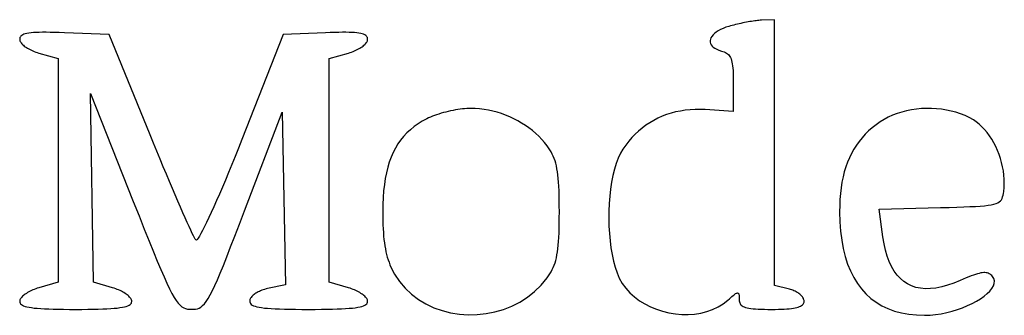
# Model space of a CAD drawing. Header units: metres. Extents: x 7 to 471, y 42 to 513.
# Tile 1 of 85: x 20 to 79, y 50 to 68. Entities that reach past the tile are written whole.
import ezdxf

# ---------------------------------------------------------------- set-up
doc = ezdxf.new("R2010")
doc.units = ezdxf.units.M

msp = doc.modelspace()

# ---------------------------------------------------------------- linework, layer by layer
for p, q in [((64.9111, 67.7333), (64.1174, 67.7016)), ((64.9111, 51.8717), (64.9111, 67.7333)), ((61.6723, 67.1453), (61.5361, 67.0709)), ((61.8247, 67.2153), (61.6723, 67.1453)), ((61.993, 67.2799), (61.8247, 67.2153)), ((62.1771, 67.3386), (61.993, 67.2799)), ((62.2734, 67.3657), (62.1771, 67.3386)), ((62.3729, 67.3925), (62.2734, 67.3657)), ((62.475, 67.4188), (62.3729, 67.3925)), ((62.5792, 67.4445), (62.475, 67.4188)), ((62.685, 67.4696), (62.5792, 67.4445)), ((62.7919, 67.4939), (62.685, 67.4696)), ((62.8993, 67.5174), (62.7919, 67.4939)), ((63.0069, 67.5399), (62.8993, 67.5174)), ((63.114, 67.5614), (63.0069, 67.5399)), ((63.2201, 67.5817), (63.114, 67.5614)), ((63.3248, 67.6008), (63.2201, 67.5817)), ((63.4275, 67.6186), (63.3248, 67.6008)), ((63.5278, 67.6349), (63.4275, 67.6186)), ((63.625, 67.6498), (63.5278, 67.6349)), ((63.7188, 67.663), (63.625, 67.6498)), ((63.8085, 67.6745), (63.7188, 67.663)), ((63.8938, 67.6842), (63.8085, 67.6745)), ((63.974, 67.692), (63.8938, 67.6842)), ((64.0487, 67.6978), (63.974, 67.692)), ((64.1174, 67.7016), (64.0487, 67.6978)), ((19.7599, 66.6205), (19.7556, 66.5646)), ((19.7556, 66.5646), (19.7594, 66.5232)), ((19.7736, 66.6719), (19.7599, 66.6205)), ((19.7973, 66.719), (19.7736, 66.6719)), ((19.8317, 66.7618), (19.7973, 66.719)), ((19.8775, 66.8005), (19.8317, 66.7618)), ((19.9356, 66.8351), (19.8775, 66.8005)), ((20.0065, 66.8658), (19.9356, 66.8351)), ((20.091, 66.8926), (20.0065, 66.8658)), ((20.1898, 66.9158), (20.091, 66.8926)), ((20.3037, 66.9353), (20.1898, 66.9158)), ((20.4334, 66.9513), (20.3037, 66.9353)), ((20.5796, 66.9639), (20.4334, 66.9513)), ((20.743, 66.9732), (20.5796, 66.9639)), ((20.9243, 66.9792), (20.743, 66.9732)), ((21.1243, 66.9822), (20.9243, 66.9792)), ((21.3437, 66.9822), (21.1243, 66.9822)), ((21.5832, 66.9793), (21.3437, 66.9822)), ((21.8436, 66.9737), (21.5832, 66.9793)), ((22.1254, 66.9653), (21.8436, 66.9737)), ((22.4296, 66.9544), (22.1254, 66.9653)), ((25.1037, 66.8514), (22.4296, 66.9544)), ((27.5569, 60.8595), (25.1037, 66.8514)), ((35.5148, 66.8514), (33.0429, 60.5793)), ((38.0421, 66.9551), (35.5148, 66.8514)), ((38.3285, 66.966), (38.0421, 66.9551)), ((38.594, 66.9743), (38.3285, 66.966)), ((38.8394, 66.98), (38.594, 66.9743)), ((39.0652, 66.9828), (38.8394, 66.98)), ((39.2722, 66.9827), (39.0652, 66.9828)), ((39.4611, 66.9797), (39.2722, 66.9827)), ((39.6325, 66.9735), (39.4611, 66.9797)), ((39.787, 66.9642), (39.6325, 66.9735)), ((39.9254, 66.9515), (39.787, 66.9642)), ((40.0482, 66.9354), (39.9254, 66.9515)), ((40.1562, 66.9158), (40.0482, 66.9354)), ((40.25, 66.8927), (40.1562, 66.9158)), ((40.3303, 66.8658), (40.25, 66.8927)), ((40.3977, 66.8351), (40.3303, 66.8658)), ((40.453, 66.8004), (40.3977, 66.8351)), ((40.4967, 66.7618), (40.453, 66.8004)), ((40.5295, 66.719), (40.4967, 66.7618)), ((40.5521, 66.672), (40.5295, 66.719)), ((40.5652, 66.6207), (40.5521, 66.672)), ((40.5694, 66.5649), (40.5652, 66.6207)), ((40.5656, 66.5235), (40.5694, 66.5649)), ((61.0708, 66.5706), (61.0539, 66.4851)), ((61.1053, 66.6566), (61.0708, 66.5706)), ((61.1574, 66.7426), (61.1053, 66.6566)), ((61.2267, 66.8278), (61.1574, 66.7426)), ((61.3131, 66.9114), (61.2267, 66.8278)), ((61.4163, 66.9927), (61.3131, 66.9114)), ((61.5361, 67.0709), (61.4163, 66.9927)), ((19.7594, 66.5232), (19.7706, 66.4805)), ((19.7706, 66.4805), (19.789, 66.4368)), ((19.789, 66.4368), (19.8143, 66.3923)), ((19.8143, 66.3923), (19.846, 66.3471)), ((19.846, 66.3471), (19.884, 66.3016)), ((19.884, 66.3016), (19.928, 66.2559)), ((19.928, 66.2559), (19.9776, 66.2102)), ((19.9776, 66.2102), (20.0325, 66.1647)), ((20.0325, 66.1647), (20.0924, 66.1197)), ((20.0924, 66.1197), (20.1571, 66.0754)), ((20.1571, 66.0754), (20.2262, 66.032)), ((20.2262, 66.032), (20.2994, 65.9897)), ((20.2994, 65.9897), (20.3764, 65.9487)), ((39.9487, 65.9488), (40.0258, 65.9898)), ((40.0258, 65.9898), (40.099, 66.0321)), ((40.099, 66.0321), (40.1681, 66.0756)), ((40.1681, 66.0756), (40.2327, 66.1199)), ((40.2327, 66.1199), (40.2926, 66.1649)), ((40.2926, 66.1649), (40.3475, 66.2104)), ((40.3475, 66.2104), (40.3971, 66.2561)), ((40.3971, 66.2561), (40.441, 66.3019)), ((40.441, 66.3019), (40.479, 66.3474)), ((40.479, 66.3474), (40.5108, 66.3926)), ((40.5108, 66.3926), (40.536, 66.4371)), ((40.536, 66.4371), (40.5544, 66.4809)), ((40.5544, 66.4809), (40.5656, 66.5235)), ((61.0539, 66.4851), (61.055, 66.4011)), ((61.055, 66.4011), (61.0742, 66.3192)), ((61.0742, 66.3192), (61.1119, 66.2401)), ((61.1119, 66.2401), (61.1681, 66.1646)), ((61.1681, 66.1646), (61.2432, 66.0935)), ((61.2432, 66.0935), (61.3373, 66.0274)), ((61.3373, 66.0274), (61.4507, 65.9672)), ((61.4507, 65.9672), (61.5835, 65.9135)), ((20.3764, 65.9487), (20.457, 65.9092)), ((20.457, 65.9092), (20.5408, 65.8715)), ((20.5408, 65.8715), (20.6275, 65.8358)), ((20.6275, 65.8358), (20.7168, 65.8023)), ((20.7168, 65.8023), (20.8084, 65.7711)), ((20.8084, 65.7711), (20.9021, 65.7426)), ((20.9021, 65.7426), (22.0486, 65.4138)), ((22.0486, 65.4138), (22.0486, 52.0612)), ((38.2764, 65.4138), (39.4229, 65.7426)), ((38.2764, 52.0612), (38.2764, 65.4138)), ((39.4229, 65.7426), (39.5166, 65.7711)), ((39.5166, 65.7711), (39.6083, 65.8023)), ((39.6083, 65.8023), (39.6976, 65.8358)), ((39.6976, 65.8358), (39.7844, 65.8716)), ((39.7844, 65.8716), (39.8682, 65.9093)), ((39.8682, 65.9093), (39.9487, 65.9488)), ((61.5835, 65.9135), (61.7361, 65.8671)), ((61.7361, 65.8671), (61.8202, 65.8428)), ((61.8202, 65.8428), (61.8976, 65.8152)), ((61.8976, 65.8152), (61.9686, 65.7836)), ((61.9686, 65.7836), (62.0334, 65.7473)), ((62.0334, 65.7473), (62.0924, 65.7056)), ((62.0924, 65.7056), (62.1457, 65.6579)), ((62.1457, 65.6579), (62.1936, 65.6034)), ((62.1936, 65.6034), (62.2364, 65.5416)), ((62.2364, 65.5416), (62.2743, 65.4716)), ((62.2743, 65.4716), (62.3076, 65.3929)), ((62.3076, 65.3929), (62.3365, 65.3048)), ((62.3365, 65.3048), (62.3613, 65.2065)), ((62.3613, 65.2065), (62.3823, 65.0974)), ((62.3823, 65.0974), (62.3996, 64.9768)), ((62.3996, 64.9768), (62.4136, 64.8441)), ((62.4136, 64.8441), (62.4244, 64.6985)), ((62.4244, 64.6985), (62.4325, 64.5394)), ((62.4325, 64.5394), (62.4379, 64.3661)), ((62.4379, 64.3661), (62.441, 64.1779)), ((62.441, 64.1779), (62.442, 63.9741)), ((62.442, 63.9741), (62.442, 62.2653)), ((24.1653, 52.0605), (23.9952, 63.3236)), ((23.9952, 63.3236), (26.5497, 56.8868)), ((46.4989, 62.4325), (46.3693, 62.4226)), ((46.6237, 62.4386), (46.4989, 62.4325)), ((46.743, 62.4406), (46.6237, 62.4386)), ((47.0042, 62.4339), (46.743, 62.4406)), ((47.2663, 62.4139), (47.0042, 62.4339)), ((73.9948, 62.4404), (73.6937, 62.427)), ((74.2962, 62.4389), (73.9948, 62.4404)), ((74.5965, 62.4226), (74.2962, 62.4389)), ((33.2048, 56.3301), (35.4542, 62.2131)), ((35.4542, 62.2131), (35.6489, 51.9183)), ((44.2138, 61.874), (44.1092, 61.8236)), ((44.3254, 61.9233), (44.2138, 61.874)), ((44.4433, 61.9714), (44.3254, 61.9233)), ((44.5668, 62.0181), (44.4433, 61.9714)), ((44.6953, 62.0632), (44.5668, 62.0181)), ((44.828, 62.1065), (44.6953, 62.0632)), ((44.9642, 62.148), (44.828, 62.1065)), ((45.1033, 62.1874), (44.9642, 62.148)), ((45.2445, 62.2246), (45.1033, 62.1874)), ((45.3872, 62.2594), (45.2445, 62.2246)), ((45.5307, 62.2916), (45.3872, 62.2594)), ((45.6743, 62.3212), (45.5307, 62.2916)), ((45.8173, 62.3478), (45.6743, 62.3212)), ((45.959, 62.3715), (45.8173, 62.3478)), ((46.0986, 62.3919), (45.959, 62.3715)), ((46.2357, 62.409), (46.0986, 62.3919)), ((46.3693, 62.4226), (46.2357, 62.409)), ((47.5288, 62.381), (47.2663, 62.4139)), ((47.7907, 62.3357), (47.5288, 62.381)), ((48.0515, 62.2782), (47.7907, 62.3357)), ((48.3102, 62.209), (48.0515, 62.2782)), ((48.5663, 62.1284), (48.3102, 62.209)), ((48.8188, 62.0367), (48.5663, 62.1284)), ((49.0672, 61.9344), (48.8188, 62.0367)), ((49.3105, 61.8218), (49.0672, 61.9344)), ((57.9343, 61.8547), (57.6873, 61.7281)), ((58.1886, 61.968), (57.9343, 61.8547)), ((58.45, 62.0678), (58.1886, 61.968)), ((58.7182, 62.1541), (58.45, 62.0678)), ((58.993, 62.2267), (58.7182, 62.1541)), ((59.2741, 62.2855), (58.993, 62.2267)), ((59.5614, 62.3303), (59.2741, 62.2855)), ((59.8544, 62.3612), (59.5614, 62.3303)), ((60.1531, 62.3779), (59.8544, 62.3612)), ((60.4572, 62.3803), (60.1531, 62.3779)), ((60.7663, 62.3683), (60.4572, 62.3803)), ((62.442, 62.2653), (60.7663, 62.3683)), ((71.7107, 61.9185), (71.4616, 61.787)), ((71.9711, 62.0354), (71.7107, 61.9185)), ((72.2414, 62.1375), (71.9711, 62.0354)), ((72.5203, 62.2249), (72.2414, 62.1375)), ((72.8063, 62.2976), (72.5203, 62.2249)), ((73.0981, 62.3555), (72.8063, 62.2976)), ((73.3944, 62.3987), (73.0981, 62.3555)), ((73.6937, 62.427), (73.3944, 62.3987)), ((74.8945, 62.3913), (74.5965, 62.4226)), ((75.1887, 62.345), (74.8945, 62.3913)), ((75.4777, 62.2837), (75.1887, 62.345)), ((75.7603, 62.2075), (75.4777, 62.2837)), ((76.035, 62.1161), (75.7603, 62.2075)), ((76.3005, 62.0098), (76.035, 62.1161)), ((76.5554, 61.8882), (76.3005, 62.0098)), ((76.7983, 61.7516), (76.5554, 61.8882)), ((43.3461, 61.3524), (43.1228, 61.1718)), ((43.5848, 61.521), (43.3461, 61.3524)), ((43.8391, 61.6779), (43.5848, 61.521)), ((44.1092, 61.8236), (43.8391, 61.6779)), ((49.5481, 61.6993), (49.3105, 61.8218)), ((49.7792, 61.5672), (49.5481, 61.6993)), ((50.0031, 61.4259), (49.7792, 61.5672)), ((50.219, 61.2759), (50.0031, 61.4259)), ((50.4261, 61.1174), (50.219, 61.2759)), ((56.9927, 61.2695), (56.7774, 61.0907)), ((57.2163, 61.4354), (56.9927, 61.2695)), ((57.4479, 61.5883), (57.2163, 61.4354)), ((57.6873, 61.7281), (57.4479, 61.5883)), ((70.7518, 61.2889), (70.5352, 61.0993)), ((70.9818, 61.4694), (70.7518, 61.2889)), ((71.2251, 61.6409), (70.9818, 61.4694)), ((71.4616, 61.787), (71.2251, 61.6409)), ((76.9762, 61.6324), (76.7983, 61.7516)), ((77.148, 61.4961), (76.9762, 61.6324)), ((77.3132, 61.3439), (77.148, 61.4961)), ((77.4713, 61.1769), (77.3132, 61.3439)), ((27.7583, 60.369), (27.5569, 60.8595)), ((42.7217, 60.7724), (42.5434, 60.5527)), ((42.9148, 60.9786), (42.7217, 60.7724)), ((43.1228, 61.1718), (42.9148, 60.9786)), ((50.6237, 60.9508), (50.4261, 61.1174)), ((50.8111, 60.7765), (50.6237, 60.9508)), ((50.9874, 60.5948), (50.8111, 60.7765)), ((56.3728, 60.6951), (56.1839, 60.4785)), ((56.5707, 60.8992), (56.3728, 60.6951)), ((56.7774, 61.0907), (56.5707, 60.8992)), ((70.1416, 60.6916), (69.9644, 60.4732)), ((70.3319, 60.9003), (70.1416, 60.6916)), ((70.5352, 61.0993), (70.3319, 60.9003)), ((77.6218, 60.9965), (77.4713, 61.1769)), ((77.7642, 60.8037), (77.6218, 60.9965)), ((77.8979, 60.5998), (77.7642, 60.8037)), ((27.9572, 59.8872), (27.7583, 60.369)), ((33.0429, 60.5793), (32.8401, 60.0678)), ((42.3796, 60.3192), (42.2302, 60.0713)), ((42.5434, 60.5527), (42.3796, 60.3192)), ((51.152, 60.4062), (50.9874, 60.5948)), ((51.3041, 60.211), (51.152, 60.4062)), ((51.3908, 60.0888), (51.3041, 60.211)), ((51.4706, 59.967), (51.3908, 60.0888)), ((56.0042, 60.2495), (55.8341, 60.0082)), ((56.1839, 60.4785), (56.0042, 60.2495)), ((69.8001, 60.2447), (69.6487, 60.006)), ((69.9644, 60.4732), (69.8001, 60.2447)), ((78.0224, 60.386), (77.8979, 60.5998)), ((78.1373, 60.1636), (78.0224, 60.386)), ((78.242, 59.9336), (78.1373, 60.1636)), ((28.153, 59.4159), (27.9572, 59.8872)), ((32.6397, 59.5691), (32.4427, 59.0849)), ((32.8401, 60.0678), (32.6397, 59.5691)), ((41.9734, 59.5307), (41.8657, 59.237)), ((42.0948, 59.8086), (41.9734, 59.5307)), ((42.2302, 60.0713), (42.0948, 59.8086)), ((51.5439, 59.8442), (51.4706, 59.967)), ((51.6109, 59.7191), (51.5439, 59.8442)), ((51.6719, 59.5902), (51.6109, 59.7191)), ((51.727, 59.4562), (51.6719, 59.5902)), ((55.6879, 59.7595), (55.5553, 59.4741)), ((55.8341, 60.0082), (55.6879, 59.7595)), ((69.3841, 59.4971), (69.2707, 59.2265)), ((69.5101, 59.7569), (69.3841, 59.4971)), ((69.6487, 60.006), (69.5101, 59.7569)), ((78.336, 59.6974), (78.242, 59.9336)), ((78.4187, 59.4561), (78.336, 59.6974)), ((28.3447, 58.9566), (28.153, 59.4159)), ((28.5318, 58.5109), (28.3447, 58.9566)), ((32.4427, 59.0849), (32.2496, 58.6167)), ((41.7715, 58.9272), (41.6905, 58.6008)), ((41.8657, 59.237), (41.7715, 58.9272)), ((51.7766, 59.3157), (51.727, 59.4562)), ((51.821, 59.1674), (51.7766, 59.3157)), ((51.8603, 59.0098), (51.821, 59.1674)), ((51.8948, 58.8415), (51.8603, 59.0098)), ((55.4364, 59.1557), (55.3315, 58.8081)), ((55.5553, 59.4741), (55.4364, 59.1557)), ((69.1698, 58.9448), (69.0812, 58.6518)), ((69.2707, 59.2265), (69.1698, 58.9448)), ((78.4898, 59.2109), (78.4187, 59.4561)), ((78.5486, 58.963), (78.4898, 59.2109)), ((78.5946, 58.7137), (78.5486, 58.963)), ((28.7135, 58.0806), (28.5318, 58.5109)), ((32.2496, 58.6167), (32.0612, 58.166)), ((41.6905, 58.6008), (41.6226, 58.2573)), ((51.9249, 58.6611), (51.8948, 58.8415)), ((51.9507, 58.4674), (51.9249, 58.6611)), ((51.9725, 58.2589), (51.9507, 58.4674)), ((55.2405, 58.435), (55.1637, 58.0401)), ((55.3315, 58.8081), (55.2405, 58.435)), ((69.0049, 58.3474), (68.9409, 58.0313)), ((69.0812, 58.6518), (69.0049, 58.3474)), ((78.6274, 58.4641), (78.5946, 58.7137)), ((78.6464, 58.2155), (78.6274, 58.4641)), ((28.8891, 57.6673), (28.7135, 58.0806)), ((31.8782, 57.7346), (31.7014, 57.3239)), ((32.0612, 58.166), (31.8782, 57.7346)), ((41.5675, 57.8963), (41.525, 57.5173)), ((41.6226, 58.2573), (41.5675, 57.8963)), ((51.9905, 58.0341), (51.9725, 58.2589)), ((52.0051, 57.7918), (51.9905, 58.0341)), ((52.0164, 57.5305), (52.0051, 57.7918)), ((55.1637, 58.0401), (55.101, 57.6271)), ((68.9409, 58.0313), (68.8889, 57.7033)), ((78.6155, 57.4872), (78.6409, 57.7258)), ((78.6409, 57.7258), (78.651, 57.969)), ((78.651, 57.969), (78.6464, 58.2155)), ((29.0579, 57.2725), (28.8891, 57.6673)), ((29.2192, 56.8981), (29.0579, 57.2725)), ((31.7014, 57.3239), (31.5314, 56.9355)), ((41.525, 57.5173), (41.4949, 57.1199)), ((52.0248, 57.2489), (52.0164, 57.5305)), ((52.0305, 56.9455), (52.0248, 57.2489)), ((55.0526, 57.1998), (55.0186, 56.7619)), ((55.101, 57.6271), (55.0526, 57.1998)), ((68.8489, 57.3631), (68.8209, 57.0107)), ((68.8889, 57.7033), (68.8489, 57.3631)), ((78.5203, 57.0702), (78.5524, 57.1582)), ((78.5524, 57.1582), (78.5772, 57.2566)), ((78.5772, 57.2566), (78.5974, 57.366)), ((78.5974, 57.366), (78.6155, 57.4872)), ((26.5497, 56.8868), (26.8944, 56.0195)), ((29.3722, 56.5455), (29.2192, 56.8981)), ((29.5163, 56.2165), (29.3722, 56.5455)), ((31.369, 56.571), (31.215, 56.2319)), ((31.5314, 56.9355), (31.369, 56.571)), ((41.4771, 56.7036), (41.4711, 56.2681)), ((41.4949, 57.1199), (41.4771, 56.7036)), ((52.0337, 56.619), (52.0305, 56.9455)), ((52.0347, 56.2681), (52.0337, 56.619)), ((55.0186, 56.7619), (54.9991, 56.317)), ((68.8046, 56.6457), (68.8001, 56.2681)), ((68.8209, 57.0107), (68.8046, 56.6457)), ((75.3432, 56.5343), (75.8055, 56.5481)), ((75.8055, 56.5481), (76.2205, 56.5621)), ((76.2205, 56.5621), (76.5908, 56.577)), ((76.5908, 56.577), (76.9191, 56.5934)), ((76.9191, 56.5934), (77.208, 56.612)), ((77.208, 56.612), (77.4603, 56.6335)), ((77.4603, 56.6335), (77.6786, 56.6586)), ((77.6786, 56.6586), (77.8655, 56.688)), ((77.8655, 56.688), (78.0237, 56.7223)), ((78.0237, 56.7223), (78.156, 56.7623)), ((78.156, 56.7623), (78.2648, 56.8085)), ((78.2648, 56.8085), (78.353, 56.8618)), ((78.353, 56.8618), (78.4232, 56.9227)), ((78.4232, 56.9227), (78.4781, 56.9919)), ((78.4781, 56.9919), (78.5203, 57.0702)), ((26.8944, 56.0195), (27.2082, 55.2336)), ((29.6507, 55.9127), (29.5163, 56.2165)), ((31.215, 56.2319), (31.07, 55.9199)), ((32.9011, 55.5369), (33.2048, 56.3301)), ((41.4711, 56.2681), (41.4725, 55.9973)), ((41.4725, 55.9973), (41.4767, 55.7393)), ((52.0337, 55.9171), (52.0347, 56.2681)), ((54.9991, 56.317), (54.9941, 55.869)), ((68.8001, 56.2681), (68.8152, 55.6765)), ((71.1687, 56.4187), (74.8309, 56.5199)), ((71.393, 54.7818), (71.1687, 56.4187)), ((74.8309, 56.5199), (75.3432, 56.5343)), ((29.7746, 55.6358), (29.6507, 55.9127)), ((29.8875, 55.3873), (29.7746, 55.6358)), ((29.9885, 55.1691), (29.8875, 55.3873)), ((30.81, 55.3832), (30.6964, 55.1617)), ((30.9348, 55.6364), (30.81, 55.3832)), ((31.07, 55.9199), (30.9348, 55.6364)), ((32.6244, 54.8182), (32.9011, 55.5369)), ((41.4767, 55.7393), (41.4839, 55.4935)), ((41.4839, 55.4935), (41.4942, 55.2592)), ((52.0248, 55.2872), (52.0305, 55.5906)), ((52.0305, 55.5906), (52.0337, 55.9171)), ((54.9941, 55.869), (55.0039, 55.4216)), ((55.0039, 55.4216), (55.0285, 54.9785)), ((68.8152, 55.6765), (68.8562, 55.1136)), ((27.2082, 55.2336), (27.4932, 54.5249)), ((30.0769, 54.9826), (29.9885, 55.1691)), ((30.1521, 54.8295), (30.0769, 54.9826)), ((30.2133, 54.7115), (30.1521, 54.8295)), ((30.5058, 54.8202), (30.4302, 54.7034)), ((30.5948, 54.9735), (30.5058, 54.8202)), ((30.6964, 55.1617), (30.5948, 54.9735)), ((32.3728, 54.1702), (32.6244, 54.8182)), ((41.4942, 55.2592), (41.5077, 55.0358)), ((41.5077, 55.0358), (41.5246, 54.8225)), ((41.5246, 54.8225), (41.5449, 54.6189)), ((52.0051, 54.7443), (52.0164, 55.0056)), ((52.0164, 55.0056), (52.0248, 55.2872)), ((55.0285, 54.9785), (55.0679, 54.5433)), ((68.8562, 55.1136), (68.9232, 54.5797)), ((71.4611, 54.3658), (71.393, 54.7818)), ((27.4932, 54.5249), (27.7517, 53.8896)), ((30.2598, 54.6303), (30.2133, 54.7115)), ((30.2909, 54.5874), (30.2598, 54.6303)), ((30.322, 54.5854), (30.2909, 54.5874)), ((30.3687, 54.6246), (30.322, 54.5854)), ((30.4302, 54.7034), (30.3687, 54.6246)), ((41.5449, 54.6189), (41.5688, 54.4242)), ((41.5688, 54.4242), (41.5963, 54.2379)), ((41.5963, 54.2379), (41.6277, 54.0592)), ((51.9507, 54.0687), (51.9725, 54.2772)), ((51.9725, 54.2772), (51.9905, 54.502)), ((51.9905, 54.502), (52.0051, 54.7443)), ((55.0679, 54.5433), (55.1224, 54.1199)), ((68.9232, 54.5797), (69.0158, 54.0749)), ((71.5471, 53.9795), (71.4611, 54.3658)), ((27.7517, 53.8896), (27.9857, 53.3237)), ((32.1444, 53.5893), (32.3728, 54.1702)), ((41.6277, 54.0592), (41.6631, 53.8875)), ((41.6631, 53.8875), (41.7025, 53.7223)), ((41.7025, 53.7223), (41.7461, 53.5628)), ((51.8603, 53.5263), (51.8948, 53.6946)), ((51.8948, 53.6946), (51.9249, 53.8749)), ((51.9249, 53.8749), (51.9507, 54.0687)), ((55.1224, 54.1199), (55.1919, 53.712)), ((55.1919, 53.712), (55.2767, 53.3232)), ((69.0158, 54.0749), (69.134, 53.5993)), ((69.134, 53.5993), (69.2776, 53.1532)), ((71.651, 53.6228), (71.5471, 53.9795)), ((71.7725, 53.2959), (71.651, 53.6228)), ((27.9857, 53.3237), (28.1975, 52.8231)), ((31.7491, 52.6144), (31.9371, 53.072)), ((31.9371, 53.072), (32.1444, 53.5893)), ((41.7461, 53.5628), (41.794, 53.4084)), ((41.794, 53.4084), (41.8463, 53.2586)), ((41.8463, 53.2586), (41.9032, 53.1126)), ((41.9032, 53.1126), (41.9648, 52.9698)), ((51.6719, 52.9459), (51.727, 53.0799)), ((51.727, 53.0799), (51.7766, 53.2204)), ((51.7766, 53.2204), (51.821, 53.3687)), ((51.821, 53.3687), (51.8603, 53.5263)), ((55.2767, 53.3232), (55.3768, 52.9573)), ((69.2776, 53.1532), (69.4465, 52.7367)), ((71.9117, 52.9988), (71.7725, 53.2959)), ((28.1975, 52.8231), (28.3892, 52.384)), ((31.5783, 52.2131), (31.7491, 52.6144)), ((41.9648, 52.9698), (42.0312, 52.8296)), ((42.0312, 52.8296), (42.1025, 52.6913)), ((42.1025, 52.6913), (42.1788, 52.5544)), ((42.1788, 52.5544), (42.4744, 52.1064)), ((51.3041, 52.3251), (51.3908, 52.4473)), ((51.3908, 52.4473), (51.4706, 52.5691)), ((51.4706, 52.5691), (51.5439, 52.6919)), ((51.5439, 52.6919), (51.6109, 52.817)), ((51.6109, 52.817), (51.6719, 52.9459)), ((55.3768, 52.9573), (55.4922, 52.6181)), ((55.4922, 52.6181), (55.6232, 52.3092)), ((69.4465, 52.7367), (69.6406, 52.35)), ((72.0682, 52.7317), (71.9117, 52.9988)), ((72.2421, 52.4945), (72.0682, 52.7317)), ((72.4331, 52.2873), (72.2421, 52.4945)), ((76.6657, 52.4419), (76.521, 52.3855)), ((76.8, 52.4911), (76.6657, 52.4419)), ((76.9243, 52.5332), (76.8, 52.4911)), ((77.0394, 52.5682), (76.9243, 52.5332)), ((77.1457, 52.5963), (77.0394, 52.5682)), ((77.2437, 52.6174), (77.1457, 52.5963)), ((77.3342, 52.6316), (77.2437, 52.6174)), ((77.4175, 52.6391), (77.3342, 52.6316)), ((77.4944, 52.6398), (77.4175, 52.6391)), ((77.5653, 52.6339), (77.4944, 52.6398)), ((77.6309, 52.6215), (77.5653, 52.6339)), ((77.6916, 52.6025), (77.6309, 52.6215)), ((77.7481, 52.5771), (77.6916, 52.6025)), ((77.801, 52.5453), (77.7481, 52.5771)), ((77.8507, 52.5073), (77.801, 52.5453)), ((77.8979, 52.463), (77.8507, 52.5073)), ((77.9431, 52.4125), (77.8979, 52.463)), ((22.0486, 52.0612), (20.9021, 51.7324)), ((25.3118, 51.732), (24.1653, 52.0605)), ((28.3892, 52.384), (28.5629, 52.0022)), ((28.5629, 52.0022), (28.7207, 51.6739)), ((31.2805, 51.5644), (31.4227, 51.8643)), ((31.4227, 51.8643), (31.5783, 52.2131)), ((35.6489, 51.9183), (34.5814, 51.6841)), ((39.4229, 51.7324), (38.2764, 52.0612)), ((42.4744, 52.1064), (42.8146, 51.7037)), ((50.5564, 51.5092), (50.9494, 51.8935)), ((50.9494, 51.8935), (51.3041, 52.3251)), ((55.6232, 52.3092), (55.7968, 51.9949)), ((55.7968, 51.9949), (56.007, 51.7028)), ((65.793, 51.6505), (64.9111, 51.8717)), ((69.6406, 52.35), (69.8597, 51.9932)), ((69.8597, 51.9932), (70.1036, 51.6665)), ((72.6412, 52.1103), (72.4331, 52.2873)), ((72.8661, 51.9635), (72.6412, 52.1103)), ((73.1079, 51.847), (72.8661, 51.9635)), ((73.3664, 51.7607), (73.1079, 51.847)), ((75.2598, 51.8849), (74.9041, 51.7874)), ((75.6312, 52.0131), (75.2598, 51.8849)), ((76.0183, 52.1723), (75.6312, 52.0131)), ((76.1978, 52.2507), (76.0183, 52.1723)), ((76.3652, 52.3218), (76.1978, 52.2507)), ((76.521, 52.3855), (76.3652, 52.3218)), ((77.9094, 51.6946), (77.9981, 51.8477)), ((78.0238, 52.2816), (77.9431, 52.4125)), ((77.9981, 51.8477), (78.0486, 51.9976)), ((78.0581, 52.1427), (78.0238, 52.2816)), ((78.0486, 51.9976), (78.0581, 52.1427)), ((19.9776, 51.2709), (19.928, 51.2262)), ((20.0325, 51.3155), (19.9776, 51.2709)), ((20.0924, 51.3596), (20.0325, 51.3155)), ((20.1571, 51.4032), (20.0924, 51.3596)), ((20.2262, 51.4459), (20.1571, 51.4032)), ((20.2994, 51.4875), (20.2262, 51.4459)), ((20.3764, 51.528), (20.2994, 51.4875)), ((20.457, 51.5669), (20.3764, 51.528)), ((20.5408, 51.6042), (20.457, 51.5669)), ((20.6275, 51.6396), (20.5408, 51.6042)), ((20.7168, 51.6729), (20.6275, 51.6396)), ((20.8084, 51.7039), (20.7168, 51.6729)), ((20.9021, 51.7324), (20.8084, 51.7039)), ((25.4055, 51.7036), (25.3118, 51.732)), ((25.4972, 51.6727), (25.4055, 51.7036)), ((25.5865, 51.6394), (25.4972, 51.6727)), ((25.6732, 51.604), (25.5865, 51.6394)), ((25.757, 51.5668), (25.6732, 51.604)), ((25.8376, 51.5278), (25.757, 51.5668)), ((25.9147, 51.4875), (25.8376, 51.5278)), ((25.9879, 51.4458), (25.9147, 51.4875)), ((26.0569, 51.4031), (25.9879, 51.4458)), ((26.1216, 51.3596), (26.0569, 51.4031)), ((26.1815, 51.3154), (26.1216, 51.3596)), ((26.2364, 51.2709), (26.1815, 51.3154)), ((26.286, 51.2262), (26.2364, 51.2709)), ((28.7207, 51.6739), (28.865, 51.395)), ((28.865, 51.395), (28.9977, 51.1615)), ((31.028, 51.0967), (31.1496, 51.3098)), ((31.1496, 51.3098), (31.2805, 51.5644)), ((33.6744, 51.2471), (33.6335, 51.2045)), ((33.7206, 51.2893), (33.6744, 51.2471)), ((33.7717, 51.3307), (33.7206, 51.2893)), ((33.8275, 51.3712), (33.7717, 51.3307)), ((33.8877, 51.4106), (33.8275, 51.3712)), ((33.952, 51.4487), (33.8877, 51.4106)), ((34.0202, 51.4854), (33.952, 51.4487)), ((34.0919, 51.5203), (34.0202, 51.4854)), ((34.1669, 51.5534), (34.0919, 51.5203)), ((34.2449, 51.5844), (34.1669, 51.5534)), ((34.3257, 51.6132), (34.2449, 51.5844)), ((34.4088, 51.6395), (34.3257, 51.6132)), ((34.4942, 51.6632), (34.4088, 51.6395)), ((34.5814, 51.6841), (34.4942, 51.6632)), ((39.5166, 51.7039), (39.4229, 51.7324)), ((39.6083, 51.6729), (39.5166, 51.7039)), ((39.6976, 51.6396), (39.6083, 51.6729)), ((39.7844, 51.6042), (39.6976, 51.6396)), ((39.8682, 51.5669), (39.7844, 51.6042)), ((39.9487, 51.528), (39.8682, 51.5669)), ((40.0258, 51.4875), (39.9487, 51.528)), ((40.099, 51.4459), (40.0258, 51.4875)), ((40.1681, 51.4032), (40.099, 51.4459)), ((40.2327, 51.3596), (40.1681, 51.4032)), ((40.2926, 51.3155), (40.2327, 51.3596)), ((40.3475, 51.2709), (40.2926, 51.3155)), ((40.3971, 51.2262), (40.3475, 51.2709)), ((42.8146, 51.7037), (43.1946, 51.3464)), ((43.1946, 51.3464), (43.61, 51.0345)), ((50.1298, 51.1721), (50.5564, 51.5092)), ((56.007, 51.7028), (56.2504, 51.4333)), ((56.2504, 51.4333), (56.5233, 51.1872)), ((62.3588, 51.2156), (62.4245, 51.2705)), ((62.4245, 51.2705), (62.4834, 51.3171)), ((62.4834, 51.3171), (62.5357, 51.3553)), ((62.5357, 51.3553), (62.5819, 51.3854)), ((62.5819, 51.3854), (62.6224, 51.4072)), ((62.6224, 51.4072), (62.6574, 51.4207)), ((62.6574, 51.4207), (62.6875, 51.426)), ((62.6875, 51.426), (62.7128, 51.4232)), ((62.7128, 51.4232), (62.734, 51.4121)), ((62.734, 51.4121), (62.7512, 51.3929)), ((62.7512, 51.3929), (62.7649, 51.3655)), ((62.7649, 51.3655), (62.7755, 51.33)), ((62.7755, 51.33), (62.7833, 51.2864)), ((62.7833, 51.2864), (62.7887, 51.2347)), ((65.8651, 51.6308), (65.793, 51.6505)), ((65.9356, 51.6083), (65.8651, 51.6308)), ((66.0043, 51.5832), (65.9356, 51.6083)), ((66.071, 51.5556), (66.0043, 51.5832)), ((66.1355, 51.5258), (66.071, 51.5556)), ((66.1975, 51.494), (66.1355, 51.5258)), ((66.2567, 51.4603), (66.1975, 51.494)), ((66.313, 51.425), (66.2567, 51.4603)), ((66.3662, 51.3881), (66.313, 51.425)), ((66.4159, 51.35), (66.3662, 51.3881)), ((66.462, 51.3107), (66.4159, 51.35)), ((66.5042, 51.2705), (66.462, 51.3107)), ((66.5424, 51.2296), (66.5042, 51.2705)), ((70.1036, 51.6665), (70.3723, 51.3701)), ((70.3723, 51.3701), (70.6655, 51.1042)), ((73.6414, 51.705), (73.3664, 51.7607)), ((73.9328, 51.6797), (73.6414, 51.705)), ((74.2404, 51.6849), (73.9328, 51.6797)), ((74.5642, 51.7208), (74.2404, 51.6849)), ((74.9041, 51.7874), (74.5642, 51.7208)), ((77.4419, 51.2323), (77.6286, 51.3854)), ((77.6286, 51.3854), (77.7853, 51.54)), ((77.7853, 51.54), (77.9094, 51.6946)), ((19.7594, 50.9654), (19.7556, 50.9252)), ((19.7556, 50.9252), (19.7614, 50.8719)), ((19.7706, 51.0069), (19.7594, 50.9654)), ((19.7614, 50.8719), (19.7796, 50.8223)), ((19.789, 51.0494), (19.7706, 51.0069)), ((19.7796, 50.8223), (19.8108, 50.7763)), ((19.8143, 51.0928), (19.789, 51.0494)), ((19.8108, 50.7763), (19.856, 50.7339)), ((19.846, 51.1369), (19.8143, 51.0928)), ((19.884, 51.1814), (19.846, 51.1369)), ((19.856, 50.7339), (19.9157, 50.695)), ((19.928, 51.2262), (19.884, 51.1814)), ((19.9157, 50.695), (19.9909, 50.6594)), ((19.9909, 50.6594), (20.0824, 50.627)), ((26.1315, 50.627), (26.2229, 50.6594)), ((26.2229, 50.6594), (26.2982, 50.695)), ((26.3299, 51.1814), (26.286, 51.2262)), ((26.2982, 50.695), (26.3579, 50.7339)), ((26.3679, 51.1369), (26.3299, 51.1814)), ((26.3579, 50.7339), (26.403, 50.7763)), ((26.3996, 51.0928), (26.3679, 51.1369)), ((26.4249, 51.0494), (26.3996, 51.0928)), ((26.403, 50.7763), (26.4343, 50.8223)), ((26.4433, 51.0069), (26.4249, 51.0494)), ((26.4343, 50.8223), (26.4524, 50.8719)), ((26.4545, 50.9654), (26.4433, 51.0069)), ((26.4524, 50.8719), (26.4583, 50.9252)), ((26.4583, 50.9252), (26.4545, 50.9654)), ((28.9977, 51.1615), (29.1211, 50.9695)), ((29.1211, 50.9695), (29.2372, 50.815)), ((29.2372, 50.815), (29.3484, 50.6941)), ((29.3484, 50.6941), (29.4566, 50.6026)), ((30.5959, 50.5874), (30.6997, 50.6705)), ((30.6997, 50.6705), (30.8051, 50.7807)), ((30.8051, 50.7807), (30.9138, 50.9216)), ((30.9138, 50.9216), (31.028, 51.0967)), ((33.5174, 50.9902), (33.5139, 50.9485)), ((33.5139, 50.9485), (33.5194, 50.8908)), ((33.5279, 51.0326), (33.5174, 50.9902)), ((33.5194, 50.8908), (33.5367, 50.8374)), ((33.5451, 51.0754), (33.5279, 51.0326)), ((33.5367, 50.8374), (33.5668, 50.7881)), ((33.5685, 51.1184), (33.5451, 51.0754)), ((33.5668, 50.7881), (33.6107, 50.7429)), ((33.5981, 51.1615), (33.5685, 51.1184)), ((33.6335, 51.2045), (33.5981, 51.1615)), ((33.6107, 50.7429), (33.6695, 50.7016)), ((33.6695, 50.7016), (33.7442, 50.664)), ((33.7442, 50.664), (33.8359, 50.63)), ((40.2284, 50.6262), (40.324, 50.6586)), ((40.324, 50.6586), (40.4026, 50.6943)), ((40.441, 51.1814), (40.3971, 51.2262)), ((40.4026, 50.6943), (40.465, 50.7333)), ((40.479, 51.1369), (40.441, 51.1814)), ((40.465, 50.7333), (40.5119, 50.7758)), ((40.5108, 51.0928), (40.479, 51.1369)), ((40.536, 51.0494), (40.5108, 51.0928)), ((40.5119, 50.7758), (40.5445, 50.8218)), ((40.5544, 51.0069), (40.536, 51.0494)), ((40.5445, 50.8218), (40.5633, 50.8716)), ((40.5656, 50.9654), (40.5544, 51.0069)), ((40.5633, 50.8716), (40.5694, 50.9252)), ((40.5694, 50.9252), (40.5656, 50.9654)), ((43.61, 51.0345), (44.056, 50.7683)), ((44.056, 50.7683), (44.5282, 50.5478)), ((49.1937, 50.6392), (49.674, 50.8822)), ((49.674, 50.8822), (50.1298, 51.1721)), ((56.5233, 51.1872), (56.8225, 50.9653)), ((56.8225, 50.9653), (57.1444, 50.7682)), ((57.1444, 50.7682), (57.4857, 50.5966)), ((61.5319, 50.5898), (61.8369, 50.7782)), ((61.8369, 50.7782), (62.1164, 51.0011)), ((62.1164, 51.0011), (62.2051, 51.0809)), ((62.2051, 51.0809), (62.2858, 51.1524)), ((62.2858, 51.1524), (62.3588, 51.2156)), ((62.7887, 51.2347), (62.7922, 51.1749)), ((62.7922, 51.1749), (62.7939, 51.107)), ((62.7939, 51.107), (62.7944, 51.0311)), ((62.7944, 51.0311), (62.7973, 50.9629)), ((62.7973, 50.9629), (62.8064, 50.8999)), ((62.8064, 50.8999), (62.8222, 50.842)), ((62.8222, 50.842), (62.8455, 50.789)), ((62.8455, 50.789), (62.8768, 50.7406)), ((62.8768, 50.7406), (62.9168, 50.6966)), ((62.9168, 50.6966), (62.966, 50.657)), ((62.966, 50.657), (63.0252, 50.6215)), ((66.4681, 50.6401), (66.5247, 50.6734)), ((66.5247, 50.6734), (66.5719, 50.7096)), ((66.5762, 51.1881), (66.5424, 51.2296)), ((66.5719, 50.7096), (66.6098, 50.7489)), ((66.6054, 51.1463), (66.5762, 51.1881)), ((66.6298, 51.1043), (66.6054, 51.1463)), ((66.6098, 50.7489), (66.6387, 50.7913)), ((66.6492, 51.0623), (66.6298, 51.1043)), ((66.6387, 50.7913), (66.6591, 50.837)), ((66.6634, 51.0205), (66.6492, 51.0623)), ((66.6591, 50.837), (66.6711, 50.886)), ((66.6721, 50.9791), (66.6634, 51.0205)), ((66.6711, 50.886), (66.675, 50.9383)), ((66.675, 50.9383), (66.6721, 50.9791)), ((70.6655, 51.1042), (70.9831, 50.869)), ((70.9831, 50.869), (71.3251, 50.6645)), ((71.3251, 50.6645), (71.6912, 50.491)), ((76.1573, 50.5462), (76.4518, 50.6676)), ((76.4518, 50.6676), (76.7303, 50.7985)), ((76.7303, 50.7985), (76.99, 50.9373)), ((76.99, 50.9373), (77.2281, 51.0824)), ((77.2281, 51.0824), (77.4419, 51.2323)), ((20.0824, 50.627), (20.1908, 50.5977)), ((20.1908, 50.5977), (20.3171, 50.5714)), ((20.3171, 50.5714), (20.4619, 50.548)), ((20.4619, 50.548), (20.6262, 50.5273)), ((20.6262, 50.5273), (20.8106, 50.5093)), ((20.8106, 50.5093), (21.016, 50.4938)), ((21.016, 50.4938), (21.2431, 50.4808)), ((21.2431, 50.4808), (21.4928, 50.4701)), ((21.4928, 50.4701), (21.7658, 50.4615)), ((21.7658, 50.4615), (22.063, 50.4551)), ((22.063, 50.4551), (22.385, 50.4506)), ((22.385, 50.4506), (22.7327, 50.4481)), ((22.7327, 50.4481), (23.1069, 50.4472)), ((23.1069, 50.4472), (23.4812, 50.4481)), ((23.4812, 50.4481), (23.8289, 50.4506)), ((23.8289, 50.4506), (24.1509, 50.4551)), ((24.1509, 50.4551), (24.448, 50.4615)), ((24.448, 50.4615), (24.7211, 50.4701)), ((24.7211, 50.4701), (24.9707, 50.4808)), ((24.9707, 50.4808), (25.1979, 50.4938)), ((25.1979, 50.4938), (25.4033, 50.5093)), ((25.4033, 50.5093), (25.5877, 50.5273)), ((25.5877, 50.5273), (25.7519, 50.548)), ((25.7519, 50.548), (25.8968, 50.5714)), ((25.8968, 50.5714), (26.0231, 50.5977)), ((26.0231, 50.5977), (26.1315, 50.627)), ((29.4566, 50.6026), (29.5641, 50.5367)), ((29.5641, 50.5367), (29.673, 50.4923)), ((29.673, 50.4923), (29.7855, 50.4655)), ((29.7855, 50.4655), (29.9037, 50.4523)), ((29.9037, 50.4523), (30.0298, 50.4486)), ((30.0298, 50.4486), (30.1559, 50.4516)), ((30.1559, 50.4516), (30.2735, 50.4633)), ((30.2735, 50.4633), (30.3848, 50.4874)), ((30.3848, 50.4874), (30.4915, 50.5275)), ((30.4915, 50.5275), (30.5959, 50.5874)), ((33.8359, 50.63), (33.9455, 50.5994)), ((33.9455, 50.5994), (34.0742, 50.5721)), ((34.0742, 50.5721), (34.2229, 50.548)), ((34.2229, 50.548), (34.3927, 50.5268)), ((34.3927, 50.5268), (34.5846, 50.5086)), ((34.5846, 50.5086), (34.7998, 50.493)), ((34.7998, 50.493), (35.0391, 50.4799)), ((35.0391, 50.4799), (35.3037, 50.4693)), ((35.3037, 50.4693), (35.5946, 50.461)), ((35.5946, 50.461), (35.9128, 50.4547)), ((35.9128, 50.4547), (36.2593, 50.4505)), ((36.2593, 50.4505), (36.6353, 50.448)), ((36.6353, 50.448), (37.0417, 50.4472)), ((37.0417, 50.4472), (37.4373, 50.448)), ((37.4373, 50.448), (37.8046, 50.4506)), ((37.8046, 50.4506), (38.1446, 50.455)), ((38.1446, 50.455), (38.4581, 50.4614)), ((38.4581, 50.4614), (38.746, 50.4698)), ((38.746, 50.4698), (39.009, 50.4805)), ((39.009, 50.4805), (39.2482, 50.4934)), ((39.2482, 50.4934), (39.4642, 50.5088)), ((39.4642, 50.5088), (39.6581, 50.5267)), ((39.6581, 50.5267), (39.8306, 50.5473)), ((39.8306, 50.5473), (39.9825, 50.5707)), ((39.9825, 50.5707), (40.1149, 50.597)), ((40.1149, 50.597), (40.2284, 50.6262)), ((44.5282, 50.5478), (45.0219, 50.3731)), ((45.0219, 50.3731), (45.5325, 50.2443)), ((45.5325, 50.2443), (46.0554, 50.1616)), ((46.0554, 50.1616), (46.586, 50.1251)), ((46.586, 50.1251), (47.1197, 50.1349)), ((47.1197, 50.1349), (47.652, 50.1911)), ((47.652, 50.1911), (48.1781, 50.2938)), ((48.1781, 50.2938), (48.6936, 50.4431)), ((48.6936, 50.4431), (49.1937, 50.6392)), ((57.4857, 50.5966), (57.8429, 50.4511)), ((57.8429, 50.4511), (58.2125, 50.3326)), ((58.2125, 50.3326), (58.5912, 50.2416)), ((58.5912, 50.2416), (58.9754, 50.1789)), ((58.9754, 50.1789), (59.3617, 50.1451)), ((59.3617, 50.1451), (59.7468, 50.1411)), ((59.7468, 50.1411), (60.1271, 50.1673)), ((60.1271, 50.1673), (60.4992, 50.2246)), ((60.4992, 50.2246), (60.8596, 50.3137)), ((60.8596, 50.3137), (61.205, 50.4352)), ((61.205, 50.4352), (61.5319, 50.5898)), ((63.0252, 50.6215), (63.0949, 50.5899)), ((63.0949, 50.5899), (63.1758, 50.562)), ((63.1758, 50.562), (63.2684, 50.5377)), ((63.2684, 50.5377), (63.3734, 50.5167)), ((63.3734, 50.5167), (63.4915, 50.4989)), ((63.4915, 50.4989), (63.6232, 50.4841)), ((63.6232, 50.4841), (63.7691, 50.472)), ((63.7691, 50.472), (63.93, 50.4626)), ((63.93, 50.4626), (64.1063, 50.4556)), ((64.1063, 50.4556), (64.2988, 50.4508)), ((64.2988, 50.4508), (64.5081, 50.4481)), ((64.5081, 50.4481), (64.7347, 50.4472)), ((64.7347, 50.4472), (64.9413, 50.4482)), ((64.9413, 50.4482), (65.1347, 50.4512)), ((65.1347, 50.4512), (65.315, 50.4564)), ((65.315, 50.4564), (65.4827, 50.4637)), ((65.4827, 50.4637), (65.638, 50.4733)), ((65.638, 50.4733), (65.7811, 50.4852)), ((65.7811, 50.4852), (65.9124, 50.4995)), ((65.9124, 50.4995), (66.0322, 50.5163)), ((66.0322, 50.5163), (66.1407, 50.5357)), ((66.1407, 50.5357), (66.2383, 50.5577)), ((66.2383, 50.5577), (66.3251, 50.5824)), ((66.3251, 50.5824), (66.4017, 50.6098)), ((66.4017, 50.6098), (66.4681, 50.6401)), ((71.6912, 50.491), (72.0813, 50.3487)), ((72.0813, 50.3487), (72.4953, 50.2377)), ((72.4953, 50.2377), (72.933, 50.1582)), ((72.933, 50.1582), (73.3943, 50.1104)), ((73.3943, 50.1104), (73.8791, 50.0944)), ((73.8791, 50.0944), (74.2083, 50.1052)), ((74.2083, 50.1052), (74.5409, 50.1366)), ((74.5409, 50.1366), (74.8741, 50.1869)), ((74.8741, 50.1869), (75.2051, 50.2546)), ((75.2051, 50.2546), (75.5312, 50.3381)), ((75.5312, 50.3381), (75.8495, 50.4358)), ((75.8495, 50.4358), (76.1573, 50.5462))]:
    msp.add_line(p, q)

doc.saveas('drawing.dxf')
